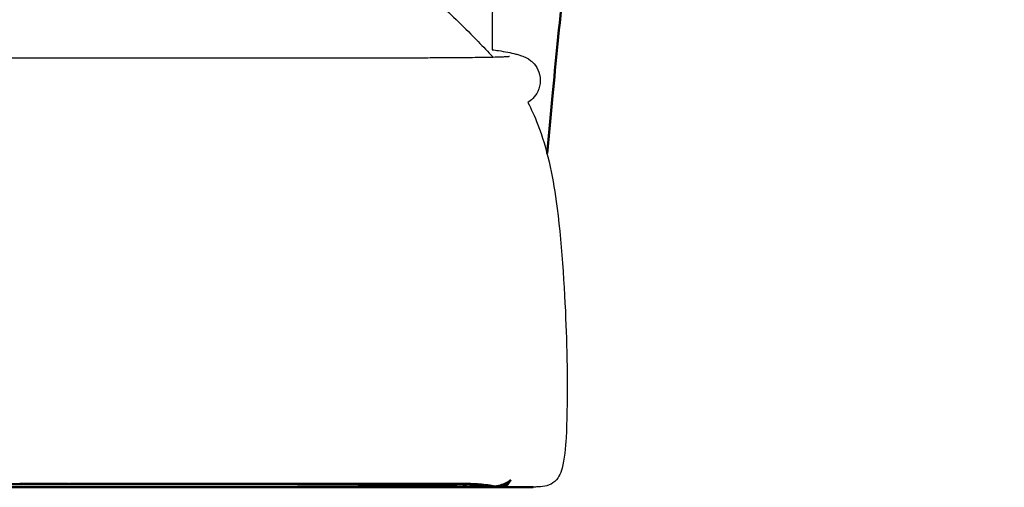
# Model space of a CAD drawing. Header units: millimetres. Extents: x -51070 to 51012658, y -411665 to 5484957.
# Tile 13 of 207: x 51011643 to 51011721, y 5483797 to 5483834. Entities that reach past the tile are written whole.
import ezdxf

# ---------------------------------------------------------------- set-up
doc = ezdxf.new("R2010")
doc.units = ezdxf.units.MM
doc.layers.add('Make2D$Visible$Curves', color=7, linetype='Continuous', true_color=0x000000)
doc.layers.add('Make2D$Visible$SceneSilhouetteCurves', color=7, linetype='Continuous', lineweight=50, true_color=0x000000)

msp = doc.modelspace()

# ---------------------------------------------------------------- linework, layer by layer
at = {"layer": 'Make2D$Visible$Curves', "color": 30, "lineweight": -3}
for points, knots in [([(51011719.887, 5484008.945), (51011719.765, 5484008.971), (51011719.641, 5484008.997), (51011719.515, 5484009.022), (51011719.045, 5484009.117), (51011718.554, 5484009.203), (51011718.03, 5484009.274), (51011717.794, 5484009.307), (51011717.555, 5484009.335), (51011717.312, 5484009.358), (51011717.092, 5484009.379), (51011716.869, 5484009.396), (51011716.642, 5484009.406), (51011716.431, 5484009.415), (51011716.219, 5484009.418), (51011716.001, 5484009.414), (51011715.796, 5484009.41), (51011715.589, 5484009.399), (51011715.377, 5484009.379), (51011715.31, 5484009.372), (51011715.243, 5484009.365), (51011715.177, 5484009.357), (51011715.046, 5484009.34), (51011714.914, 5484009.32), (51011714.779, 5484009.295), (51011714.594, 5484009.26), (51011714.405, 5484009.217), (51011714.208, 5484009.16), (51011714.029, 5484009.108), (51011713.844, 5484009.045), (51011713.651, 5484008.966), (51011713.476, 5484008.895), (51011713.291, 5484008.809), (51011713.098, 5484008.705), (51011712.923, 5484008.611), (51011712.741, 5484008.501), (51011712.545, 5484008.367), (51011712.367, 5484008.245), (51011712.178, 5484008.102), (51011711.979, 5484007.933), (51011711.796, 5484007.777), (51011711.602, 5484007.598), (51011711.4, 5484007.389), (51011711.21, 5484007.193), (51011711.011, 5484006.971), (51011710.806, 5484006.72), (51011710.608, 5484006.476), (51011710.404, 5484006.205), (51011710.198, 5484005.908), (51011709.99, 5484005.609), (51011709.781, 5484005.285), (51011709.573, 5484004.941), (51011709.356, 5484004.582), (51011709.142, 5484004.202), (51011708.932, 5484003.808), (51011708.707, 5484003.387), (51011708.488, 5484002.949), (51011708.275, 5484002.502), (51011708.265, 5484002.481), (51011708.255, 5484002.461), (51011708.246, 5484002.441), (51011708.025, 5484001.975), (51011707.809, 5484001.497), (51011707.6, 5484001.015), (51011707.362, 5484000.465), (51011707.131, 5483999.904), (51011706.908, 5483999.341), (51011706.663, 5483998.724), (51011706.425, 5483998.101), (51011706.195, 5483997.475), (51011705.942, 5483996.79), (51011705.696, 5483996.098), (51011705.457, 5483995.406), (51011705.195, 5483994.65), (51011704.94, 5483993.888), (51011704.691, 5483993.127), (51011704.42, 5483992.298), (51011704.155, 5483991.466), (51011703.895, 5483990.633), (51011703.612, 5483989.728), (51011703.336, 5483988.822), (51011703.064, 5483987.915), (51011702.769, 5483986.933), (51011702.48, 5483985.949), (51011702.195, 5483984.965), (51011701.561, 5483982.779), (51011700.946, 5483980.588), (51011700.344, 5483978.394), (51011699.676, 5483975.96), (51011699.024, 5483973.522), (51011698.385, 5483971.08), (51011697.698, 5483968.457), (51011697.026, 5483965.83), (51011696.367, 5483963.2), (51011695.679, 5483960.454), (51011695.005, 5483957.704), (51011694.346, 5483954.95), (51011693.68, 5483952.171), (51011693.028, 5483949.389), (51011692.392, 5483946.603), (51011691.756, 5483943.822), (51011691.136, 5483941.037), (51011690.532, 5483938.249), (51011689.932, 5483935.474), (51011689.349, 5483932.694), (51011688.789, 5483929.911), (51011688.234, 5483927.155), (51011687.702, 5483924.394), (51011687.196, 5483921.629), (51011686.691, 5483918.864), (51011686.213, 5483916.095), (51011685.766, 5483913.321), (51011685.314, 5483910.516), (51011684.893, 5483907.707), (51011684.505, 5483904.892), (51011684.109, 5483902.018), (51011683.748, 5483899.137), (51011683.423, 5483896.254), (51011683.256, 5483894.781), (51011683.099, 5483893.308), (51011682.952, 5483891.833), (51011682.801, 5483890.33), (51011682.66, 5483888.825), (51011682.528, 5483887.32), (51011682.262, 5483884.286), (51011682.032, 5483881.251), (51011681.829, 5483878.211), (51011681.625, 5483875.181), (51011681.448, 5483872.149), (51011681.292, 5483869.117), (51011681.139, 5483866.172), (51011681.007, 5483863.227), (51011680.89, 5483860.281), (51011680.782, 5483857.575), (51011680.688, 5483854.868), (51011680.606, 5483852.162), (51011680.568, 5483850.936), (51011680.533, 5483849.71), (51011680.5, 5483848.485), (51011680.47, 5483847.361), (51011680.441, 5483846.238), (51011680.415, 5483845.115), (51011680.391, 5483844.111), (51011680.368, 5483843.106), (51011680.346, 5483842.102), (51011680.327, 5483841.23), (51011680.309, 5483840.358), (51011680.291, 5483839.487), (51011680.276, 5483838.752), (51011680.262, 5483838.015), (51011680.248, 5483837.284), (51011680.237, 5483836.674), (51011680.227, 5483836.068), (51011680.218, 5483835.467), (51011680.21, 5483834.97), (51011680.204, 5483834.473), (51011680.199, 5483833.994), (51011680.195, 5483833.595), (51011680.193, 5483833.205), (51011680.193, 5483832.841), (51011680.192, 5483832.558), (51011680.194, 5483832.288), (51011680.197, 5483832.05)], [103.161055, 103.161055, 103.161055, 103.161055, 105.322784, 105.322784, 105.322784, 113.395462, 113.395462, 113.395462, 117.034946, 117.034946, 117.034946, 120.326299, 120.326299, 120.326299, 123.374396, 123.374396, 123.374396, 126.247137, 126.247137, 126.247137, 127.14271, 127.14271, 127.14271, 128.884452, 128.884452, 128.884452, 131.283443, 131.283443, 131.283443, 133.471826, 133.471826, 133.471826, 135.460477, 135.460477, 135.460477, 137.261099, 137.261099, 137.261099, 138.909393, 138.909393, 138.909393, 140.428127, 140.428127, 140.428127, 141.855324, 141.855324, 141.855324, 143.238805, 143.238805, 143.238805, 144.630577, 144.630577, 144.630577, 146.080086, 146.080086, 146.080086, 147.627467, 147.627467, 147.627467, 147.697758, 147.697758, 147.697758, 149.306147, 149.306147, 149.306147, 151.140487, 151.140487, 151.140487, 153.148293, 153.148293, 153.148293, 155.348412, 155.348412, 155.348412, 157.754474, 157.754474, 157.754474, 160.372434, 160.372434, 160.372434, 163.214473, 163.214473, 163.214473, 166.290122, 166.290122, 166.290122, 173.117267, 173.117267, 173.117267, 180.688885, 180.688885, 180.688885, 188.823405, 188.823405, 188.823405, 197.317788, 197.317788, 197.317788, 205.890761, 205.890761, 205.890761, 214.449581, 214.449581, 214.449581, 222.968363, 222.968363, 222.968363, 231.401872, 231.401872, 231.401872, 239.832809, 239.832809, 239.832809, 248.355409, 248.355409, 248.355409, 257.061575, 257.061575, 257.061575, 261.507531, 261.507531, 261.507531, 266.040073, 266.040073, 266.040073, 275.17649, 275.17649, 275.17649, 284.286612, 284.286612, 284.286612, 293.132621, 293.132621, 293.132621, 301.258124, 301.258124, 301.258124, 304.938604, 304.938604, 304.938604, 308.311786, 308.311786, 308.311786, 311.33034, 311.33034, 311.33034, 313.954122, 313.954122, 313.954122, 316.171725, 316.171725, 316.171725, 318.016028, 318.016028, 318.016028, 319.546963, 319.546963, 319.546963, 320.81731, 320.81731, 320.81731, 321.80891, 321.80891, 321.80891, 321.80891]), ([(51011669.299, 5483840.799), (51011669.63, 5483840.584), (51011669.957, 5483840.371), (51011670.45, 5483840.038), (51011671.017, 5483839.655), (51011671.693, 5483839.186), (51011672.483, 5483838.595), (51011673.048, 5483838.173), (51011673.654, 5483837.7), (51011674.303, 5483837.163), (51011674.847, 5483836.713), (51011675.409, 5483836.227), (51011675.984, 5483835.706), (51011676.994, 5483834.791), (51011678.054, 5483833.754), (51011679.084, 5483832.697), (51011679.476, 5483832.294), (51011679.869, 5483831.884), (51011680.264, 5483831.468)], [0, 0, 0, 0, 3.600979, 3.600979, 3.600979, 8.032871, 8.032871, 8.032871, 11.189973, 11.189973, 11.189973, 13.842215, 13.842215, 13.842215, 18.553425, 18.553425, 18.553425, 20.330525, 20.330525, 20.330525, 20.330525]), ([(51011680.198, 5483832.05), (51011680.367, 5483832.028), (51011680.536, 5483832.004), (51011680.705, 5483831.977), (51011680.951, 5483831.939), (51011681.193, 5483831.896), (51011681.427, 5483831.848), (51011681.644, 5483831.805), (51011681.861, 5483831.757), (51011682.078, 5483831.701), (51011682.174, 5483831.676), (51011682.274, 5483831.649), (51011682.38, 5483831.616), (51011682.428, 5483831.601), (51011682.478, 5483831.585), (51011682.531, 5483831.567), (51011682.578, 5483831.551), (51011682.647, 5483831.527), (51011682.742, 5483831.486), (51011682.829, 5483831.448), (51011682.988, 5483831.396), (51011683.258, 5483831.176), (51011683.282, 5483831.157), (51011683.306, 5483831.137), (51011683.359, 5483831.089), (51011683.388, 5483831.062), (51011683.418, 5483831.032), (51011683.701, 5483830.749), (51011684.012, 5483830.273), (51011684.011, 5483829.603), (51011684.011, 5483829.298), (51011683.942, 5483829.003), (51011683.816, 5483828.738), (51011683.709, 5483828.514), (51011683.57, 5483828.327), (51011683.419, 5483828.177), (51011683.276, 5483828.034), (51011683.146, 5483827.935), (51011683.028, 5483827.864)], [368.560376, 368.560376, 368.560376, 368.560376, 380.865084, 380.865084, 380.865084, 398.83663, 398.83663, 398.83663, 415.387398, 415.387398, 415.387398, 422.658703, 422.658703, 422.658703, 425.962719, 425.962719, 425.962719, 429.022744, 429.022744, 429.022744, 431.909942, 431.909942, 431.909942, 432.144199, 432.144199, 432.399286, 432.399286, 432.399286, 434.691355, 434.691355, 434.691355, 435.777335, 435.777335, 435.777335, 436.693034, 436.693034, 436.693034, 437.539743, 437.539743, 437.539743, 437.539743]), ([(51011223.374, 5483831.526), (51011223.39, 5483831.524), (51011223.431, 5483831.52), (51011223.5, 5483831.515), (51011223.563, 5483831.51), (51011223.647, 5483831.505), (51011223.76, 5483831.499), (51011223.863, 5483831.494), (51011223.989, 5483831.489), (51011224.146, 5483831.483), (51011224.289, 5483831.478), (51011224.458, 5483831.473), (51011224.659, 5483831.468), (51011224.848, 5483831.464), (51011225.065, 5483831.459), (51011225.311, 5483831.455), (51011225.549, 5483831.451), (51011225.815, 5483831.447), (51011226.107, 5483831.443), (51011226.402, 5483831.439), (51011226.725, 5483831.436), (51011227.065, 5483831.433), (51011227.423, 5483831.43), (51011227.801, 5483831.427), (51011228.193, 5483831.424), (51011228.617, 5483831.422), (51011229.057, 5483831.419), (51011229.504, 5483831.418), (51011230, 5483831.415), (51011230.504, 5483831.414), (51011231.012, 5483831.412), (51011231.583, 5483831.41), (51011232.159, 5483831.409), (51011232.737, 5483831.408), (51011233.385, 5483831.407), (51011234.036, 5483831.406), (51011234.688, 5483831.405), (51011235.417, 5483831.404), (51011236.147, 5483831.403), (51011236.878, 5483831.403), (51011237.692, 5483831.402), (51011238.508, 5483831.402), (51011239.323, 5483831.402), (51011240.227, 5483831.401), (51011241.131, 5483831.401), (51011242.035, 5483831.401), (51011243.034, 5483831.401), (51011244.033, 5483831.401), (51011245.033, 5483831.401), (51011246.129, 5483831.401), (51011247.225, 5483831.401), (51011248.322, 5483831.401), (51011249.819, 5483831.402), (51011251.315, 5483831.402), (51011252.811, 5483831.402), (51011254.147, 5483831.402), (51011255.484, 5483831.402), (51011256.82, 5483831.402), (51011259.835, 5483831.403), (51011262.851, 5483831.403), (51011265.867, 5483831.403), (51011269.367, 5483831.403), (51011272.867, 5483831.404), (51011276.367, 5483831.404), (51011280.333, 5483831.404), (51011284.298, 5483831.405), (51011288.264, 5483831.406), (51011291.057, 5483831.406), (51011293.85, 5483831.407), (51011296.643, 5483831.407), (51011303.406, 5483831.408), (51011310.17, 5483831.41), (51011316.932, 5483831.412), (51011342.863, 5483831.42), (51011368.794, 5483831.432), (51011394.724, 5483831.44), (51011409.711, 5483831.445), (51011424.697, 5483831.448), (51011439.684, 5483831.449), (51011454.905, 5483831.45), (51011470.127, 5483831.449), (51011485.348, 5483831.446), (51011513.143, 5483831.441), (51011540.938, 5483831.429), (51011568.732, 5483831.419), (51011579.248, 5483831.415), (51011589.764, 5483831.411), (51011600.279, 5483831.409), (51011604.579, 5483831.408), (51011608.878, 5483831.407), (51011613.178, 5483831.406), (51011617.33, 5483831.405), (51011621.482, 5483831.405), (51011625.634, 5483831.404), (51011629.262, 5483831.404), (51011632.891, 5483831.404), (51011636.519, 5483831.403), (51011639.657, 5483831.403), (51011642.795, 5483831.403), (51011645.932, 5483831.402), (51011647.325, 5483831.402), (51011648.718, 5483831.402), (51011650.111, 5483831.402), (51011651.731, 5483831.402), (51011653.352, 5483831.402), (51011654.972, 5483831.402), (51011656.117, 5483831.401), (51011657.262, 5483831.401), (51011658.407, 5483831.401), (51011659.451, 5483831.401), (51011660.494, 5483831.401), (51011661.537, 5483831.401), (51011662.486, 5483831.401), (51011663.435, 5483831.401), (51011664.383, 5483831.401), (51011665.239, 5483831.402), (51011666.095, 5483831.402), (51011666.95, 5483831.402), (51011667.719, 5483831.403), (51011668.486, 5483831.403), (51011669.254, 5483831.404), (51011669.942, 5483831.405), (51011670.631, 5483831.405), (51011671.316, 5483831.406), (51011671.927, 5483831.407), (51011672.534, 5483831.409), (51011673.14, 5483831.41), (51011673.68, 5483831.411), (51011674.22, 5483831.413), (51011674.75, 5483831.415), (51011675.226, 5483831.417), (51011675.694, 5483831.419), (51011676.151, 5483831.421), (51011676.567, 5483831.423), (51011676.975, 5483831.426), (51011677.364, 5483831.429), (51011677.727, 5483831.431), (51011678.073, 5483831.435), (51011678.397, 5483831.438), (51011678.711, 5483831.441), (51011679.004, 5483831.445), (51011679.268, 5483831.449), (51011679.536, 5483831.453), (51011679.775, 5483831.458), (51011679.986, 5483831.462), (51011680.202, 5483831.467), (51011680.389, 5483831.471), (51011680.55, 5483831.476), (51011680.724, 5483831.481), (51011680.868, 5483831.486), (51011680.988, 5483831.491), (51011681.124, 5483831.497), (51011681.229, 5483831.502), (51011681.312, 5483831.507), (51011681.405, 5483831.513), (51011681.468, 5483831.518), (51011681.509, 5483831.522), (51011681.544, 5483831.525), (51011681.561, 5483831.527), (51011681.561, 5483831.527)], [7.095319, 7.095319, 7.095319, 7.095319, 8.904194, 8.904194, 8.904194, 10.535342, 10.535342, 10.535342, 12.011411, 12.011411, 12.011411, 13.360814, 13.360814, 13.360814, 14.625882, 14.625882, 14.625882, 15.845561, 15.845561, 15.845561, 17.081774, 17.081774, 17.081774, 18.3802, 18.3802, 18.3802, 19.790981, 19.790981, 19.790981, 21.353229, 21.353229, 21.353229, 23.105184, 23.105184, 23.105184, 25.069272, 25.069272, 25.069272, 27.263451, 27.263451, 27.263451, 29.710545, 29.710545, 29.710545, 32.422321, 32.422321, 32.422321, 35.420238, 35.420238, 35.420238, 38.709622, 38.709622, 38.709622, 43.199334, 43.199334, 43.199334, 47.208047, 47.208047, 47.208047, 56.255532, 56.255532, 56.255532, 66.755848, 66.755848, 66.755848, 78.652171, 78.652171, 78.652171, 87.03179, 87.03179, 87.03179, 107.320939, 107.320939, 107.320939, 185.112144, 185.112144, 185.112144, 230.072886, 230.072886, 230.072886, 275.736951, 275.736951, 275.736951, 359.120424, 359.120424, 359.120424, 390.667243, 390.667243, 390.667243, 403.566654, 403.566654, 403.566654, 416.022255, 416.022255, 416.022255, 426.908081, 426.908081, 426.908081, 436.320478, 436.320478, 436.320478, 440.500048, 440.500048, 440.500048, 445.360896, 445.360896, 445.360896, 448.796746, 448.796746, 448.796746, 451.9268, 451.9268, 451.9268, 454.772703, 454.772703, 454.772703, 457.340211, 457.340211, 457.340211, 459.647379, 459.647379, 459.647379, 461.717678, 461.717678, 461.717678, 463.56037, 463.56037, 463.56037, 465.211175, 465.211175, 465.211175, 466.687456, 466.687456, 466.687456, 468.033939, 468.033939, 468.033939, 469.289613, 469.289613, 469.289613, 470.512968, 470.512968, 470.512968, 471.751655, 471.751655, 471.751655, 473.024952, 473.024952, 473.024952, 474.40097, 474.40097, 474.40097, 475.949395, 475.949395, 475.949395, 477.66345, 477.66345, 477.66345, 479.094522, 479.094522, 479.094522, 479.094522]), ([(51011683.024, 5483827.861), (51011683.298, 5483827.341), (51011683.557, 5483826.783), (51011683.826, 5483826.087), (51011684.533, 5483824.262), (51011684.981, 5483822.12), (51011685.276, 5483819.998), (51011685.683, 5483817.078), (51011685.938, 5483813.13), (51011686.05, 5483810.198), (51011686.148, 5483807.62), (51011686.204, 5483803.765), (51011686.058, 5483801.282), (51011686.012, 5483800.491), (51011685.944, 5483799.576), (51011685.738, 5483798.841), (51011685.621, 5483798.425), (51011685.425, 5483797.956), (51011685.022, 5483797.683), (51011684.622, 5483797.412), (51011684.121, 5483797.374), (51011683.702, 5483797.361), (51011683.654, 5483797.36), (51011683.606, 5483797.359), (51011683.529, 5483797.358), (51011683.501, 5483797.357), (51011683.433, 5483797.357), (51011683.443, 5483797.357), (51011683.443, 5483797.357)], [2.555178, 2.555178, 2.555178, 2.555178, 4.836081, 4.836081, 4.836081, 11.443969, 11.443969, 11.443969, 21.335244, 21.335244, 21.335244, 30.332557, 30.332557, 30.332557, 32.910993, 32.910993, 32.910993, 34.418394, 34.418394, 34.418394, 35.880599, 35.880599, 35.880599, 35.996169, 35.996169, 36.065674, 36.065674, 36.162277, 36.162277, 36.162277, 36.162277]), ([(51011680.124, 5483797.448), (51011679.927, 5483797.419), (51011679.565, 5483797.387), (51011679.154, 5483797.379), (51011678.978, 5483797.378)], [-0.15695478, -0.15695478, -0.15695478, -0.15695478, -0.125, -0.10329798, -0.10329798, -0.10329798, -0.10329798])]:
    msp.add_open_spline(points, degree=3, knots=knots, dxfattribs=at)
at = {"layer": 'Make2D$Visible$Curves', "color": 30}
for points, degree, knots in [([(51011720.822, 5483981.257), (51011718.384, 5483975.194), (51011715.245, 5483967.616), (51011712.858, 5483961.601), (51011709.756, 5483953.781), (51011706.781, 5483945.895), (51011704.214, 5483938.139), (51011701.433, 5483929.739), (51011699.25, 5483921.901), (51011697.341, 5483913.868), (51011695.353, 5483905.511), (51011693.658, 5483896.715), (51011692.336, 5483888.696), (51011692.308, 5483888.529), (51011692.281, 5483888.362), (51011692.253, 5483888.195), (51011691.503, 5483883.61), (51011690.818, 5483878.995), (51011690.201, 5483874.529), (51011689.562, 5483869.914), (51011688.976, 5483865.32), (51011688.449, 5483860.937), (51011687.916, 5483856.514), (51011687.432, 5483852.214), (51011687.001, 5483848.22), (51011686.747, 5483845.862), (51011686.51, 5483843.604), (51011686.291, 5483841.477), (51011686.135, 5483839.957), (51011685.99, 5483838.531), (51011685.854, 5483837.178), (51011685.518, 5483833.847), (51011685.238, 5483831.013), (51011684.984, 5483828.39), (51011684.833, 5483826.822), (51011684.687, 5483825.298), (51011684.547, 5483823.805)], 3, [0, 0, 0, 0, 21.279801, 21.279801, 21.279801, 46.680717, 46.680717, 46.680717, 73.671184, 73.671184, 73.671184, 102.969393, 102.969393, 102.969393, 103.563101, 103.563101, 103.563101, 119.946635, 119.946635, 119.946635, 136.863782, 136.863782, 136.863782, 153.909283, 153.909283, 153.909283, 163.949309, 163.949309, 163.949309, 171.112076, 171.112076, 171.112076, 188.734648, 188.734648, 188.734648, 199.385472, 199.385472, 199.385472, 199.385472]), ([(51011678.816, 5483797.339), (51011678.651, 5483797.339), (51011678.488, 5483797.339), (51011678.328, 5483797.339), (51011677.854, 5483797.339), (51011677.407, 5483797.339), (51011676.966, 5483797.339), (51011676.524, 5483797.339), (51011676.086, 5483797.339), (51011675.63, 5483797.339), (51011675.165, 5483797.339), (51011674.684, 5483797.339), (51011674.194, 5483797.339), (51011673.659, 5483797.339), (51011673.118, 5483797.339), (51011672.579, 5483797.339), (51011672, 5483797.339), (51011671.418, 5483797.34), (51011670.779, 5483797.34), (51011670.334, 5483797.34), (51011669.662, 5483797.34), (51011669.031, 5483797.34), (51011668.765, 5483797.34), (51011668.242, 5483797.34), (51011667.49, 5483797.34), (51011667.362, 5483797.34), (51011667.19, 5483797.34), (51011666.701, 5483797.34), (51011666.401, 5483797.34), (51011665.771, 5483797.339), (51011665.13, 5483797.339), (51011664.479, 5483797.339), (51011662.956, 5483797.339), (51011662.103, 5483797.339), (51011661.373, 5483797.339), (51011657.13, 5483797.339), (51011648.342, 5483797.339), (51011643.85, 5483797.339), (51011631.187, 5483797.339), (51011618.272, 5483797.339), (51011605.111, 5483797.339), (51011588.059, 5483797.339), (51011571.166, 5483797.339), (51011554.434, 5483797.339), (51011537.338, 5483797.339), (51011520.203, 5483797.339), (51011503.029, 5483797.339), (51011486.187, 5483797.339), (51011469.333, 5483797.339), (51011452.465, 5483797.339), (51011435.597, 5483797.339), (51011418.742, 5483797.339), (51011401.901, 5483797.339), (51011384.726, 5483797.339), (51011367.591, 5483797.339), (51011350.496, 5483797.339), (51011333.763, 5483797.339), (51011316.871, 5483797.339), (51011299.818, 5483797.339), (51011286.657, 5483797.339), (51011273.742, 5483797.339), (51011261.079, 5483797.339), (51011256.587, 5483797.339), (51011247.8, 5483797.339), (51011243.556, 5483797.339), (51011242.826, 5483797.339), (51011241.973, 5483797.339), (51011240.45, 5483797.339), (51011239.799, 5483797.339), (51011239.158, 5483797.339), (51011238.529, 5483797.34), (51011238.229, 5483797.34), (51011237.739, 5483797.34), (51011237.568, 5483797.34), (51011237.439, 5483797.34), (51011236.688, 5483797.34), (51011236.164, 5483797.34), (51011235.899, 5483797.34), (51011235.267, 5483797.34), (51011234.596, 5483797.34), (51011234.151, 5483797.34), (51011233.511, 5483797.34), (51011232.929, 5483797.339), (51011232.351, 5483797.339), (51011231.811, 5483797.339), (51011231.27, 5483797.339), (51011230.736, 5483797.339), (51011230.246, 5483797.339), (51011229.764, 5483797.339), (51011229.299, 5483797.339), (51011228.843, 5483797.339), (51011228.406, 5483797.339), (51011227.964, 5483797.339), (51011227.522, 5483797.339), (51011227.076, 5483797.339), (51011226.602, 5483797.339), (51011226.442, 5483797.339), (51011226.279, 5483797.339), (51011226.114, 5483797.339)], 3, [321.443414, 321.443414, 321.443414, 321.443414, 334.44472, 334.44472, 334.44472, 372.07618, 372.07618, 372.07618, 409.299183, 409.299183, 409.299183, 447.114315, 447.114315, 447.114315, 487.8184, 487.8184, 487.8184, 531.220914, 531.220914, 531.220914, 565.887413, 565.887413, 565.887413, 581.834307, 581.834307, 581.834307, 583.884403, 583.884403, 586.246984, 586.246984, 586.246984, 588.689145, 588.689145, 590.922477, 590.922477, 590.922477, 608.469491, 608.469491, 608.469491, 647.209955, 647.209955, 647.209955, 697.887345, 697.887345, 697.887345, 749.292562, 749.292562, 749.292562, 799.856535, 799.856535, 799.856535, 850.420509, 850.420509, 850.420509, 901.825726, 901.825726, 901.825726, 952.503115, 952.503115, 952.503115, 991.24358, 991.24358, 991.24358, 1008.790593, 1008.790593, 1008.790593, 1011.023926, 1011.023926, 1013.466086, 1013.466086, 1013.466086, 1015.828668, 1015.828668, 1017.878764, 1017.878764, 1017.878764, 1033.825657, 1033.825657, 1033.825657, 1068.492156, 1068.492156, 1068.492156, 1111.894671, 1111.894671, 1111.894671, 1152.598756, 1152.598756, 1152.598756, 1190.413887, 1190.413887, 1190.413887, 1227.636891, 1227.636891, 1227.636891, 1265.26835, 1265.26835, 1265.26835, 1278.246229, 1278.246229, 1278.246229, 1278.246229]), ([(51011646.548, 5483797.598), (51011646.448, 5483797.599), (51011646.363, 5483797.599), (51011646.285, 5483797.6), (51011646.166, 5483797.6), (51011646.058, 5483797.6), (51011645.954, 5483797.601), (51011645.822, 5483797.601), (51011645.696, 5483797.601), (51011645.563, 5483797.601), (51011645.402, 5483797.601), (51011645.232, 5483797.601), (51011645.046, 5483797.601), (51011644.644, 5483797.601), (51011644.109, 5483797.601), (51011643.675, 5483797.601), (51011643.456, 5483797.601), (51011643.266, 5483797.601), (51011643.052, 5483797.601), (51011643, 5483797.601), (51011642.953, 5483797.601), (51011642.943, 5483797.601), (51011642.927, 5483797.601), (51011642.914, 5483797.601), (51011642.907, 5483797.601)], 3, [1.149722, 1.149722, 1.149722, 1.149722, 9.451144, 9.451144, 9.451144, 21.612492, 21.612492, 21.612492, 36.438508, 36.438508, 36.438508, 53.805808, 53.805808, 53.805808, 94.592008, 94.592008, 94.592008, 115.550077, 115.550077, 127.14448, 127.14448, 131.448047, 131.448047, 137.834704, 137.834704, 137.834704, 137.834704]), ([(51011646.609, 5483797.58), (51011646.589, 5483797.58), (51011646.569, 5483797.58), (51011646.259, 5483797.58), (51011645.948, 5483797.58), (51011645.618, 5483797.58), (51011645.289, 5483797.58), (51011645.103, 5483797.58), (51011644.917, 5483797.58)], 2, [4, 4, 4, 5, 5, 6, 6, 7, 7, 7.53164, 7.53164, 7.53164]), ([(51011646.691, 5483797.598), (51011646.767, 5483797.598), (51011646.958, 5483797.599), (51011647.344, 5483797.601), (51011647.811, 5483797.602), (51011648.514, 5483797.603), (51011649.498, 5483797.605), (51011650.343, 5483797.605), (51011650.765, 5483797.606)], 3, [0, 0, 0, 0, 0.125, 0.25, 0.375, 0.5, 0.75, 1, 1, 1, 1]), ([(51011650.765, 5483797.606), (51011655.478, 5483797.606), (51011662.603, 5483797.606), (51011663.688, 5483797.606), (51011664.075, 5483797.606), (51011664.421, 5483797.606), (51011665.507, 5483797.606), (51011666.865, 5483797.606), (51011668.03, 5483797.606), (51011669.641, 5483797.606), (51011672.338, 5483797.606), (51011675.066, 5483797.606), (51011676.397, 5483797.606), (51011676.894, 5483797.606), (51011677.004, 5483797.606)], 3, [0.6195744, 0.6195744, 0.6195744, 0.6195744, 0.6388889, 0.6666667, 0.6944444, 0.7222222, 0.75, 0.7777778, 0.8055556, 0.8333333, 0.8611111, 0.8888889, 0.9166667, 0.9261962, 0.9261962, 0.9261962, 0.9261962]), ([(51011664.423, 5483797.572), (51011665.279, 5483797.569), (51011667.048, 5483797.562), (51011669.601, 5483797.545), (51011672.035, 5483797.518), (51011674.23, 5483797.481), (51011675.507, 5483797.448), (51011676.091, 5483797.429)], 3, [-0.6140501, -0.6140501, -0.6140501, -0.6140501, -0.5, -0.375, -0.25, -0.125, 0, 0, 0, 0]), ([(51011678.978, 5483797.378), (51011678.815, 5483797.377), (51011678.287, 5483797.383), (51011677.236, 5483797.424), (51011676.392, 5483797.462), (51011675.884, 5483797.484)], 3, [-0.103298, -0.103298, -0.103298, -0.103298, -0.0833333, -0.0416667, 0, 0, 0, 0]), ([(51011676.091, 5483797.429), (51011677.26, 5483797.391), (51011678.412, 5483797.334), (51011679.31, 5483797.336), (51011679.458, 5483797.338)], 3, [-1, -1, -1, -1, -0.9166667, -0.8991901, -0.8991901, -0.8991901, -0.8991901]), ([(51011677.592, 5483797.606), (51011677.648, 5483797.606), (51011677.651, 5483797.606), (51011677.653, 5483797.606), (51011677.663, 5483797.606), (51011677.699, 5483797.606), (51011677.935, 5483797.605), (51011678.219, 5483797.603), (51011678.241, 5483797.603), (51011678.271, 5483797.603), (51011678.303, 5483797.602), (51011678.336, 5483797.602), (51011678.498, 5483797.599), (51011678.683, 5483797.595), (51011678.884, 5483797.586), (51011679.073, 5483797.577), (51011679.288, 5483797.564), (51011679.511, 5483797.54), (51011679.784, 5483797.511), (51011679.982, 5483797.476), (51011680.113, 5483797.45), (51011680.232, 5483797.426), (51011680.336, 5483797.403), (51011680.418, 5483797.386), (51011680.519, 5483797.366), (51011680.622, 5483797.351), (51011680.685, 5483797.346), (51011680.72, 5483797.343), (51011680.742, 5483797.341), (51011680.758, 5483797.34)], 3, [1074.712818, 1074.712818, 1074.712818, 1074.712818, 1074.776887, 1074.776887, 1074.776887, 1075.356278, 1075.356278, 1075.999745, 1075.999745, 1075.999745, 1076.135904, 1076.135904, 1076.135904, 1076.866389, 1076.866389, 1076.866389, 1077.55055, 1077.55055, 1077.55055, 1078.435014, 1078.435014, 1078.435014, 1079.182225, 1079.182225, 1079.182225, 1080.098883, 1080.098883, 1080.098883, 1080.56687, 1080.56687, 1080.56687, 1080.56687]), ([(51011680.434, 5483797.339), (51011680.391, 5483797.339), (51011680.345, 5483797.337), (51011680.241, 5483797.338), (51011680.161, 5483797.338), (51011680.046, 5483797.34), (51011679.88, 5483797.345), (51011679.796, 5483797.347), (51011679.701, 5483797.35), (51011679.589, 5483797.353), (51011679.511, 5483797.356), (51011679.427, 5483797.358), (51011679.336, 5483797.361), (51011679.29, 5483797.362), (51011679.243, 5483797.364), (51011679.194, 5483797.365), (51011679.134, 5483797.367), (51011679.055, 5483797.37), (51011678.978, 5483797.372)], 3, [0, 0, 0, 0, 1.322438, 1.322438, 1.322438, 2.441607, 2.441607, 2.441607, 2.983884, 2.983884, 2.983884, 3.364823, 3.364823, 3.364823, 3.558864, 3.558864, 3.558864, 3.847128, 3.847128, 3.847128, 3.847128]), ([(51011679.458, 5483797.338), (51011680.017, 5483797.348), (51011680.89, 5483797.429), (51011681.46, 5483797.717), (51011681.68, 5483797.922)], 3, [-0.8991901, -0.8991901, -0.8991901, -0.8991901, -0.8333333, -0.7730076, -0.7730076, -0.7730076, -0.7730076]), ([(51011683.442, 5483797.357), (51011683.441, 5483797.357), (51011683.436, 5483797.357), (51011683.422, 5483797.357), (51011683.411, 5483797.357), (51011683.361, 5483797.357), (51011683.299, 5483797.357), (51011683.129, 5483797.357), (51011683.013, 5483797.357), (51011682.908, 5483797.357), (51011682.471, 5483797.357), (51011682.154, 5483797.357), (51011681.858, 5483797.357), (51011681.494, 5483797.357), (51011681.167, 5483797.356), (51011680.864, 5483797.354), (51011680.714, 5483797.354), (51011680.567, 5483797.353), (51011680.424, 5483797.351), (51011680.37, 5483797.351), (51011680.319, 5483797.35), (51011680.271, 5483797.35), (51011680.191, 5483797.349), (51011680.115, 5483797.348), (51011680.042, 5483797.348), (51011679.937, 5483797.346), (51011679.834, 5483797.345), (51011679.729, 5483797.343), (51011679.649, 5483797.342), (51011679.571, 5483797.34), (51011679.458, 5483797.338)], 3, [36.337766, 36.337766, 36.337766, 36.337766, 37.395458, 37.395458, 38.512517, 38.512517, 42.140909, 42.140909, 48.055065, 48.055065, 48.055065, 71.170246, 71.170246, 71.170246, 98.545511, 98.545511, 98.545511, 112.047042, 112.047042, 112.047042, 116.968229, 116.968229, 116.968229, 124.553602, 124.553602, 124.553602, 135.442205, 135.442205, 135.442205, 144.101115, 144.101115, 144.101115, 144.101115]), ([(51011680.791, 5483797.34), (51011680.786, 5483797.34), (51011680.773, 5483797.34), (51011680.751, 5483797.34), (51011680.723, 5483797.34), (51011680.678, 5483797.34), (51011680.599, 5483797.34), (51011680.552, 5483797.34), (51011680.488, 5483797.34), (51011680.434, 5483797.339)], 3, [1082.477532, 1082.477532, 1082.477532, 1082.477532, 1084.786237, 1084.786237, 1084.786237, 1087.840371, 1087.840371, 1087.840371, 1089.610305, 1089.610305, 1089.610305, 1089.610305]), ([(51011681.679, 5483797.921), (51011681.516, 5483797.633), (51011681.34, 5483797.497), (51011681.223, 5483797.436), (51011681.124, 5483797.383), (51011680.993, 5483797.353), (51011680.838, 5483797.337), (51011680.832, 5483797.34), (51011680.824, 5483797.34), (51011680.809, 5483797.34), (51011680.8, 5483797.34), (51011680.791, 5483797.34)], 3, [255.542437, 255.542437, 255.542437, 255.542437, 257.315565, 257.315565, 257.315565, 258.602964, 258.602964, 259.8464, 259.8464, 259.8464, 262.276579, 262.276579, 262.276579, 262.276579])]:
    msp.add_open_spline(points, degree=degree, knots=knots, dxfattribs=at)
for points, degree in [([(51011638.593, 5483797.58), (51011645.07, 5483797.58), (51011650.192, 5483797.58), (51011654.13, 5483797.58)], 3), ([(51011642.907, 5483797.601), (51011642.845, 5483797.601), (51011642.783, 5483797.602), (51011642.721, 5483797.606)], 3), ([(51011644.968, 5483797.58), (51011644.965, 5483797.58), (51011644.962, 5483797.58)], 2), ([(51011644.962, 5483797.58), (51011644.965, 5483797.58), (51011644.968, 5483797.58)], 2), ([(51011646.549, 5483797.599), (51011646.562, 5483797.598), (51011646.576, 5483797.598), (51011646.591, 5483797.598)], 3), ([(51011646.591, 5483797.598), (51011646.62, 5483797.597), (51011646.653, 5483797.598), (51011646.691, 5483797.598)], 3), ([(51011646.976, 5483797.58), (51011646.975, 5483797.58), (51011646.975, 5483797.58), (51011646.975, 5483797.58)], 3), ([(51011650.019, 5483797.58), (51011650.018, 5483797.58), (51011650.018, 5483797.58)], 2), ([(51011654.13, 5483797.58), (51011658.069, 5483797.58), (51011660.823, 5483797.58), (51011662.566, 5483797.58)], 3), ([(51011654.248, 5483797.58), (51011654.248, 5483797.58), (51011654.247, 5483797.58)], 2), ([(51011654.456, 5483797.58), (51011654.386, 5483797.58), (51011654.317, 5483797.58), (51011654.247, 5483797.58)], 3), ([(51011655.033, 5483797.58), (51011655.497, 5483797.58), (51011655.961, 5483797.58), (51011656.424, 5483797.58)], 3), ([(51011656.476, 5483797.58), (51011656.598, 5483797.58), (51011656.72, 5483797.58), (51011656.841, 5483797.58)], 3), ([(51011657.19, 5483797.58), (51011657.714, 5483797.58), (51011658.237, 5483797.58), (51011658.759, 5483797.58)], 3), ([(51011662.566, 5483797.58), (51011664.308, 5483797.58), (51011665.038, 5483797.58), (51011665.254, 5483797.58)], 3), ([(51011665.254, 5483797.58), (51011665.305, 5483797.58), (51011665.327, 5483797.58), (51011665.327, 5483797.58)], 3), ([(51011679.544, 5483797.447), (51011679.426, 5483797.466), (51011679.194, 5483797.5), (51011678.859, 5483797.539), (51011678.534, 5483797.567), (51011678.218, 5483797.585), (51011677.909, 5483797.597), (51011677.605, 5483797.603), (51011677.304, 5483797.605), (51011677.105, 5483797.605), (51011677.005, 5483797.606)], 3), ([(51011680.791, 5483797.34), (51011680.791, 5483797.34), (51011680.792, 5483797.34), (51011680.792, 5483797.34)], 3)]:
    msp.add_open_spline(points, degree=degree, dxfattribs=at)
at = {"layer": 'Make2D$Visible$SceneSilhouetteCurves', "color": 30}
for points, degree, knots in [([(51011720.822, 5483981.257), (51011718.384, 5483975.194), (51011715.245, 5483967.616), (51011712.858, 5483961.601), (51011709.756, 5483953.781), (51011706.781, 5483945.895), (51011704.214, 5483938.139), (51011701.433, 5483929.739), (51011699.25, 5483921.901), (51011697.341, 5483913.868), (51011695.353, 5483905.511), (51011693.658, 5483896.715), (51011692.336, 5483888.696), (51011692.308, 5483888.529), (51011692.281, 5483888.362), (51011692.253, 5483888.195), (51011691.503, 5483883.61), (51011690.818, 5483878.995), (51011690.201, 5483874.529), (51011689.562, 5483869.914), (51011688.976, 5483865.32), (51011688.449, 5483860.937), (51011687.916, 5483856.514), (51011687.432, 5483852.214), (51011687.001, 5483848.22), (51011686.747, 5483845.862), (51011686.51, 5483843.604), (51011686.291, 5483841.477), (51011686.135, 5483839.957), (51011685.99, 5483838.531), (51011685.854, 5483837.178), (51011685.518, 5483833.847), (51011685.238, 5483831.013), (51011684.984, 5483828.39), (51011684.833, 5483826.822), (51011684.687, 5483825.298), (51011684.547, 5483823.805)], 3, [0, 0, 0, 0, 21.279801, 21.279801, 21.279801, 46.680717, 46.680717, 46.680717, 73.671184, 73.671184, 73.671184, 102.969393, 102.969393, 102.969393, 103.563101, 103.563101, 103.563101, 119.946635, 119.946635, 119.946635, 136.863782, 136.863782, 136.863782, 153.909283, 153.909283, 153.909283, 163.949309, 163.949309, 163.949309, 171.112076, 171.112076, 171.112076, 188.734648, 188.734648, 188.734648, 199.385472, 199.385472, 199.385472, 199.385472]), ([(51011678.816, 5483797.339), (51011678.651, 5483797.339), (51011678.488, 5483797.339), (51011678.328, 5483797.339), (51011677.854, 5483797.339), (51011677.407, 5483797.339), (51011676.966, 5483797.339), (51011676.524, 5483797.339), (51011676.086, 5483797.339), (51011675.63, 5483797.339), (51011675.165, 5483797.339), (51011674.684, 5483797.339), (51011674.194, 5483797.339), (51011673.659, 5483797.339), (51011673.118, 5483797.339), (51011672.579, 5483797.339), (51011672, 5483797.339), (51011671.418, 5483797.34), (51011670.779, 5483797.34), (51011670.334, 5483797.34), (51011669.662, 5483797.34), (51011669.031, 5483797.34), (51011668.765, 5483797.34), (51011668.242, 5483797.34), (51011667.49, 5483797.34), (51011667.362, 5483797.34), (51011667.19, 5483797.34), (51011666.701, 5483797.34), (51011666.401, 5483797.34), (51011665.771, 5483797.339), (51011665.13, 5483797.339), (51011664.479, 5483797.339), (51011662.956, 5483797.339), (51011662.103, 5483797.339), (51011661.373, 5483797.339), (51011657.13, 5483797.339), (51011648.342, 5483797.339), (51011643.85, 5483797.339), (51011631.187, 5483797.339), (51011618.272, 5483797.339), (51011605.111, 5483797.339), (51011588.059, 5483797.339), (51011571.166, 5483797.339), (51011554.434, 5483797.339), (51011537.338, 5483797.339), (51011520.203, 5483797.339), (51011503.029, 5483797.339), (51011486.187, 5483797.339), (51011469.333, 5483797.339), (51011452.465, 5483797.339), (51011435.597, 5483797.339), (51011418.742, 5483797.339), (51011401.901, 5483797.339), (51011384.726, 5483797.339), (51011367.591, 5483797.339), (51011350.496, 5483797.339), (51011333.763, 5483797.339), (51011316.871, 5483797.339), (51011299.818, 5483797.339), (51011286.657, 5483797.339), (51011273.742, 5483797.339), (51011261.079, 5483797.339), (51011256.587, 5483797.339), (51011247.8, 5483797.339), (51011243.556, 5483797.339), (51011242.826, 5483797.339), (51011241.973, 5483797.339), (51011240.45, 5483797.339), (51011239.799, 5483797.339), (51011239.158, 5483797.339), (51011238.529, 5483797.34), (51011238.229, 5483797.34), (51011237.739, 5483797.34), (51011237.568, 5483797.34), (51011237.439, 5483797.34), (51011236.688, 5483797.34), (51011236.164, 5483797.34), (51011235.899, 5483797.34), (51011235.267, 5483797.34), (51011234.596, 5483797.34), (51011234.151, 5483797.34), (51011233.511, 5483797.34), (51011232.929, 5483797.339), (51011232.351, 5483797.339), (51011231.811, 5483797.339), (51011231.27, 5483797.339), (51011230.736, 5483797.339), (51011230.246, 5483797.339), (51011229.764, 5483797.339), (51011229.299, 5483797.339), (51011228.843, 5483797.339), (51011228.406, 5483797.339), (51011227.964, 5483797.339), (51011227.522, 5483797.339), (51011227.076, 5483797.339), (51011226.602, 5483797.339), (51011226.442, 5483797.339), (51011226.279, 5483797.339), (51011226.114, 5483797.339)], 3, [321.443414, 321.443414, 321.443414, 321.443414, 334.44472, 334.44472, 334.44472, 372.07618, 372.07618, 372.07618, 409.299183, 409.299183, 409.299183, 447.114315, 447.114315, 447.114315, 487.8184, 487.8184, 487.8184, 531.220914, 531.220914, 531.220914, 565.887413, 565.887413, 565.887413, 581.834307, 581.834307, 581.834307, 583.884403, 583.884403, 586.246984, 586.246984, 586.246984, 588.689145, 588.689145, 590.922477, 590.922477, 590.922477, 608.469491, 608.469491, 608.469491, 647.209955, 647.209955, 647.209955, 697.887345, 697.887345, 697.887345, 749.292562, 749.292562, 749.292562, 799.856535, 799.856535, 799.856535, 850.420509, 850.420509, 850.420509, 901.825726, 901.825726, 901.825726, 952.503115, 952.503115, 952.503115, 991.24358, 991.24358, 991.24358, 1008.790593, 1008.790593, 1008.790593, 1011.023926, 1011.023926, 1013.466086, 1013.466086, 1013.466086, 1015.828668, 1015.828668, 1017.878764, 1017.878764, 1017.878764, 1033.825657, 1033.825657, 1033.825657, 1068.492156, 1068.492156, 1068.492156, 1111.894671, 1111.894671, 1111.894671, 1152.598756, 1152.598756, 1152.598756, 1190.413887, 1190.413887, 1190.413887, 1227.636891, 1227.636891, 1227.636891, 1265.26835, 1265.26835, 1265.26835, 1278.246229, 1278.246229, 1278.246229, 1278.246229]), ([(51011646.548, 5483797.598), (51011646.448, 5483797.599), (51011646.363, 5483797.599), (51011646.285, 5483797.6), (51011646.166, 5483797.6), (51011646.058, 5483797.6), (51011645.954, 5483797.601), (51011645.822, 5483797.601), (51011645.696, 5483797.601), (51011645.563, 5483797.601), (51011645.402, 5483797.601), (51011645.232, 5483797.601), (51011645.046, 5483797.601), (51011644.644, 5483797.601), (51011644.109, 5483797.601), (51011643.675, 5483797.601), (51011643.456, 5483797.601), (51011643.266, 5483797.601), (51011643.052, 5483797.601), (51011643, 5483797.601), (51011642.953, 5483797.601), (51011642.943, 5483797.601), (51011642.927, 5483797.601), (51011642.914, 5483797.601), (51011642.907, 5483797.601)], 3, [1.149722, 1.149722, 1.149722, 1.149722, 9.451144, 9.451144, 9.451144, 21.612492, 21.612492, 21.612492, 36.438508, 36.438508, 36.438508, 53.805808, 53.805808, 53.805808, 94.592008, 94.592008, 94.592008, 115.550077, 115.550077, 127.14448, 127.14448, 131.448047, 131.448047, 137.834704, 137.834704, 137.834704, 137.834704]), ([(51011646.609, 5483797.58), (51011646.589, 5483797.58), (51011646.569, 5483797.58), (51011646.259, 5483797.58), (51011645.948, 5483797.58), (51011645.618, 5483797.58), (51011645.289, 5483797.58), (51011645.103, 5483797.58), (51011644.917, 5483797.58)], 2, [4, 4, 4, 5, 5, 6, 6, 7, 7, 7.53164, 7.53164, 7.53164]), ([(51011646.691, 5483797.598), (51011646.767, 5483797.598), (51011646.958, 5483797.599), (51011647.344, 5483797.601), (51011647.811, 5483797.602), (51011648.514, 5483797.603), (51011649.498, 5483797.605), (51011650.343, 5483797.605), (51011650.765, 5483797.606)], 3, [0, 0, 0, 0, 0.125, 0.25, 0.375, 0.5, 0.75, 1, 1, 1, 1]), ([(51011650.765, 5483797.606), (51011655.478, 5483797.606), (51011662.603, 5483797.606), (51011663.688, 5483797.606), (51011664.075, 5483797.606), (51011664.421, 5483797.606), (51011665.507, 5483797.606), (51011666.865, 5483797.606), (51011668.03, 5483797.606), (51011669.641, 5483797.606), (51011672.338, 5483797.606), (51011675.066, 5483797.606), (51011676.397, 5483797.606), (51011676.894, 5483797.606), (51011677.004, 5483797.606)], 3, [0.6195744, 0.6195744, 0.6195744, 0.6195744, 0.6388889, 0.6666667, 0.6944444, 0.7222222, 0.75, 0.7777778, 0.8055556, 0.8333333, 0.8611111, 0.8888889, 0.9166667, 0.9261962, 0.9261962, 0.9261962, 0.9261962]), ([(51011664.423, 5483797.572), (51011665.279, 5483797.569), (51011667.048, 5483797.562), (51011669.601, 5483797.545), (51011672.035, 5483797.518), (51011674.23, 5483797.481), (51011675.507, 5483797.448), (51011676.091, 5483797.429)], 3, [-0.6140501, -0.6140501, -0.6140501, -0.6140501, -0.5, -0.375, -0.25, -0.125, 0, 0, 0, 0]), ([(51011678.978, 5483797.378), (51011678.815, 5483797.377), (51011678.287, 5483797.383), (51011677.236, 5483797.424), (51011676.392, 5483797.462), (51011675.884, 5483797.484)], 3, [-0.103298, -0.103298, -0.103298, -0.103298, -0.0833333, -0.0416667, 0, 0, 0, 0]), ([(51011676.091, 5483797.429), (51011677.26, 5483797.391), (51011678.412, 5483797.334), (51011679.31, 5483797.336), (51011679.458, 5483797.338)], 3, [-1, -1, -1, -1, -0.9166667, -0.8991901, -0.8991901, -0.8991901, -0.8991901]), ([(51011677.592, 5483797.606), (51011677.648, 5483797.606), (51011677.651, 5483797.606), (51011677.653, 5483797.606), (51011677.663, 5483797.606), (51011677.699, 5483797.606), (51011677.935, 5483797.605), (51011678.219, 5483797.603), (51011678.241, 5483797.603), (51011678.271, 5483797.603), (51011678.303, 5483797.602), (51011678.336, 5483797.602), (51011678.498, 5483797.599), (51011678.683, 5483797.595), (51011678.884, 5483797.586), (51011679.073, 5483797.577), (51011679.288, 5483797.564), (51011679.511, 5483797.54), (51011679.784, 5483797.511), (51011679.982, 5483797.476), (51011680.113, 5483797.45), (51011680.232, 5483797.426), (51011680.336, 5483797.403), (51011680.418, 5483797.386), (51011680.519, 5483797.366), (51011680.622, 5483797.351), (51011680.685, 5483797.346), (51011680.72, 5483797.343), (51011680.742, 5483797.341), (51011680.758, 5483797.34)], 3, [1074.712818, 1074.712818, 1074.712818, 1074.712818, 1074.776887, 1074.776887, 1074.776887, 1075.356278, 1075.356278, 1075.999745, 1075.999745, 1075.999745, 1076.135904, 1076.135904, 1076.135904, 1076.866389, 1076.866389, 1076.866389, 1077.55055, 1077.55055, 1077.55055, 1078.435014, 1078.435014, 1078.435014, 1079.182225, 1079.182225, 1079.182225, 1080.098883, 1080.098883, 1080.098883, 1080.56687, 1080.56687, 1080.56687, 1080.56687]), ([(51011680.434, 5483797.339), (51011680.391, 5483797.339), (51011680.345, 5483797.337), (51011680.241, 5483797.338), (51011680.161, 5483797.338), (51011680.046, 5483797.34), (51011679.88, 5483797.345), (51011679.796, 5483797.347), (51011679.701, 5483797.35), (51011679.589, 5483797.353), (51011679.511, 5483797.356), (51011679.427, 5483797.358), (51011679.336, 5483797.361), (51011679.29, 5483797.362), (51011679.243, 5483797.364), (51011679.194, 5483797.365), (51011679.134, 5483797.367), (51011679.055, 5483797.37), (51011678.978, 5483797.372)], 3, [0, 0, 0, 0, 1.322438, 1.322438, 1.322438, 2.441607, 2.441607, 2.441607, 2.983884, 2.983884, 2.983884, 3.364823, 3.364823, 3.364823, 3.558864, 3.558864, 3.558864, 3.847128, 3.847128, 3.847128, 3.847128]), ([(51011679.458, 5483797.338), (51011680.017, 5483797.348), (51011680.89, 5483797.429), (51011681.46, 5483797.717), (51011681.68, 5483797.922)], 3, [-0.8991901, -0.8991901, -0.8991901, -0.8991901, -0.8333333, -0.7730076, -0.7730076, -0.7730076, -0.7730076]), ([(51011683.442, 5483797.357), (51011683.441, 5483797.357), (51011683.436, 5483797.357), (51011683.422, 5483797.357), (51011683.411, 5483797.357), (51011683.361, 5483797.357), (51011683.299, 5483797.357), (51011683.129, 5483797.357), (51011683.013, 5483797.357), (51011682.908, 5483797.357), (51011682.471, 5483797.357), (51011682.154, 5483797.357), (51011681.858, 5483797.357), (51011681.494, 5483797.357), (51011681.167, 5483797.356), (51011680.864, 5483797.354), (51011680.714, 5483797.354), (51011680.567, 5483797.353), (51011680.424, 5483797.351), (51011680.37, 5483797.351), (51011680.319, 5483797.35), (51011680.271, 5483797.35), (51011680.191, 5483797.349), (51011680.115, 5483797.348), (51011680.042, 5483797.348), (51011679.937, 5483797.346), (51011679.834, 5483797.345), (51011679.729, 5483797.343), (51011679.649, 5483797.342), (51011679.571, 5483797.34), (51011679.458, 5483797.338)], 3, [36.337766, 36.337766, 36.337766, 36.337766, 37.395458, 37.395458, 38.512517, 38.512517, 42.140909, 42.140909, 48.055065, 48.055065, 48.055065, 71.170246, 71.170246, 71.170246, 98.545511, 98.545511, 98.545511, 112.047042, 112.047042, 112.047042, 116.968229, 116.968229, 116.968229, 124.553602, 124.553602, 124.553602, 135.442205, 135.442205, 135.442205, 144.101115, 144.101115, 144.101115, 144.101115]), ([(51011680.791, 5483797.34), (51011680.786, 5483797.34), (51011680.773, 5483797.34), (51011680.751, 5483797.34), (51011680.723, 5483797.34), (51011680.678, 5483797.34), (51011680.599, 5483797.34), (51011680.552, 5483797.34), (51011680.488, 5483797.34), (51011680.434, 5483797.339)], 3, [1082.477532, 1082.477532, 1082.477532, 1082.477532, 1084.786237, 1084.786237, 1084.786237, 1087.840371, 1087.840371, 1087.840371, 1089.610305, 1089.610305, 1089.610305, 1089.610305]), ([(51011681.679, 5483797.921), (51011681.516, 5483797.633), (51011681.34, 5483797.497), (51011681.223, 5483797.436), (51011681.124, 5483797.383), (51011680.993, 5483797.353), (51011680.838, 5483797.337), (51011680.832, 5483797.34), (51011680.824, 5483797.34), (51011680.809, 5483797.34), (51011680.8, 5483797.34), (51011680.791, 5483797.34)], 3, [255.542437, 255.542437, 255.542437, 255.542437, 257.315565, 257.315565, 257.315565, 258.602964, 258.602964, 259.8464, 259.8464, 259.8464, 262.276579, 262.276579, 262.276579, 262.276579])]:
    msp.add_open_spline(points, degree=degree, knots=knots, dxfattribs=at)
for points, degree in [([(51011638.593, 5483797.58), (51011645.07, 5483797.58), (51011650.192, 5483797.58), (51011654.13, 5483797.58)], 3), ([(51011642.907, 5483797.601), (51011642.845, 5483797.601), (51011642.783, 5483797.602), (51011642.721, 5483797.606)], 3), ([(51011644.968, 5483797.58), (51011644.965, 5483797.58), (51011644.962, 5483797.58)], 2), ([(51011644.962, 5483797.58), (51011644.965, 5483797.58), (51011644.968, 5483797.58)], 2), ([(51011646.549, 5483797.599), (51011646.562, 5483797.598), (51011646.576, 5483797.598), (51011646.591, 5483797.598)], 3), ([(51011646.591, 5483797.598), (51011646.62, 5483797.597), (51011646.653, 5483797.598), (51011646.691, 5483797.598)], 3), ([(51011646.976, 5483797.58), (51011646.975, 5483797.58), (51011646.975, 5483797.58), (51011646.975, 5483797.58)], 3), ([(51011650.019, 5483797.58), (51011650.018, 5483797.58), (51011650.018, 5483797.58)], 2), ([(51011654.13, 5483797.58), (51011658.069, 5483797.58), (51011660.823, 5483797.58), (51011662.566, 5483797.58)], 3), ([(51011654.248, 5483797.58), (51011654.248, 5483797.58), (51011654.247, 5483797.58)], 2), ([(51011654.456, 5483797.58), (51011654.386, 5483797.58), (51011654.317, 5483797.58), (51011654.247, 5483797.58)], 3), ([(51011655.033, 5483797.58), (51011655.497, 5483797.58), (51011655.961, 5483797.58), (51011656.424, 5483797.58)], 3), ([(51011656.476, 5483797.58), (51011656.598, 5483797.58), (51011656.72, 5483797.58), (51011656.841, 5483797.58)], 3), ([(51011657.19, 5483797.58), (51011657.714, 5483797.58), (51011658.237, 5483797.58), (51011658.759, 5483797.58)], 3), ([(51011662.566, 5483797.58), (51011664.308, 5483797.58), (51011665.038, 5483797.58), (51011665.254, 5483797.58)], 3), ([(51011665.254, 5483797.58), (51011665.305, 5483797.58), (51011665.327, 5483797.58), (51011665.327, 5483797.58)], 3), ([(51011679.544, 5483797.447), (51011679.426, 5483797.466), (51011679.194, 5483797.5), (51011678.859, 5483797.539), (51011678.534, 5483797.567), (51011678.218, 5483797.585), (51011677.909, 5483797.597), (51011677.605, 5483797.603), (51011677.304, 5483797.605), (51011677.105, 5483797.605), (51011677.005, 5483797.606)], 3), ([(51011680.791, 5483797.34), (51011680.791, 5483797.34), (51011680.792, 5483797.34), (51011680.792, 5483797.34)], 3)]:
    msp.add_open_spline(points, degree=degree, dxfattribs=at)

doc.saveas('drawing.dxf')
